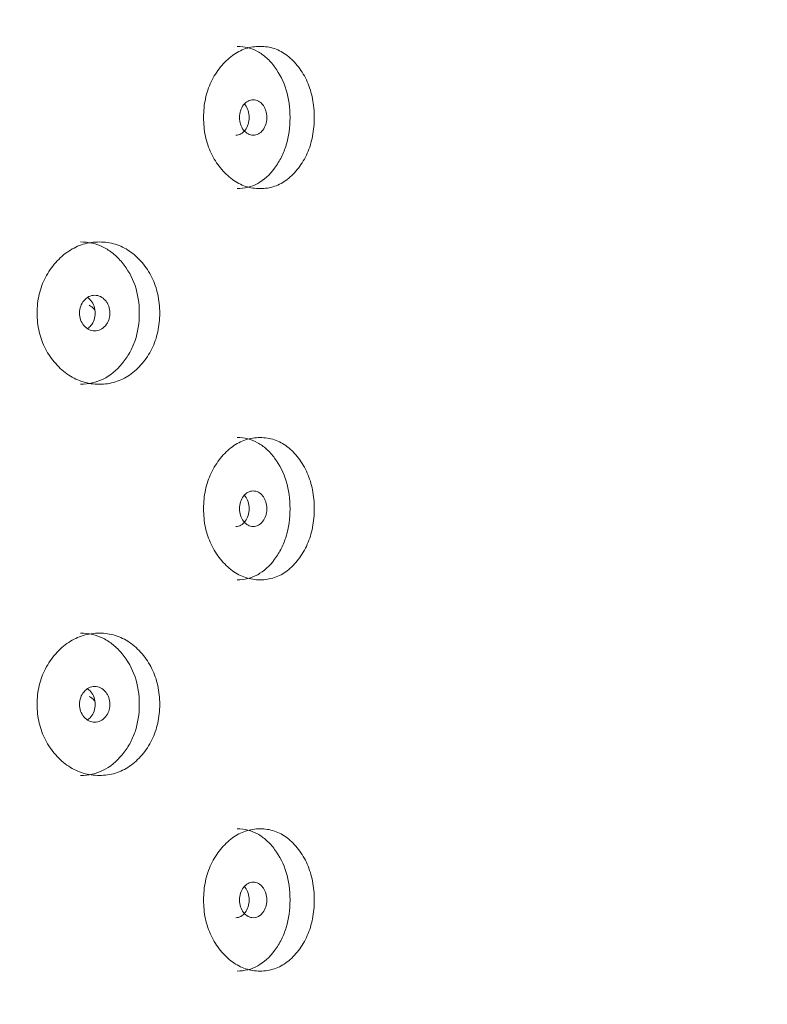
# Model space of a CAD drawing. Header units: millimetres. Extents: x 4 to 1188, y 1 to 840.
# Tile 42 of 256: x 343.64 to 349.65, y 476.31 to 484.22. Entities that reach past the tile are written whole.
import ezdxf

# ---------------------------------------------------------------- set-up
doc = ezdxf.new("R2010")
doc.units = ezdxf.units.MM
doc.layers.add('1', color=7, linetype='Continuous')
doc.styles.add('Arial Unicode MS', font='Arial Unicode MS')
doc.dimstyles.get("Standard").update_dxf_attribs({"dimtxt": 0.18, "dimasz": 0.18, "dimexe": 0.18, "dimexo": 0.0625, "dimgap": 0.09, "dimtad": 0, "dimtih": 1, "dimtoh": 1, "dimdec": 4, "dimzin": 0, "dimdsep": 46, "dimtxsty": 'Standard', "dimcen": 0.09, "dimadec": 0, "dimazin": 0, "dimtfac": 1, "dimtdec": 4, "dimtofl": 0, "dimtmove": 0, "dimatfit": 3, "dimfxl": 0, "dimtolj": 1, "dimtzin": 0, "dimarcsym": 0})

# ---------------------------------------------------------------- blocks, each defined once
blk = doc.blocks.new('_U24')
at = {"layer": '1', "color": 18, "lineweight": 35}
for p, q in [((339.2181, 499.3819), (365.5181, 499.3819)), ((363.5181, 357.9533), (363.5181, 499.3819)), ((350.2896, 357.9533), (365.5181, 357.9533))]:
    blk.add_line(p, q, dxfattribs=at)
at = {"layer": '1', "color": 18, "lineweight": 70}
for points in [[(363.5181, 499.3819), (364.2941, 495.8819), (362.7422, 495.8819)], [(363.5181, 357.9533), (362.7422, 361.4533), (364.2941, 361.4533)]]:
    blk.add_solid(points, dxfattribs=at)
at = {"layer": '1', "color": 18, "linetype": 'Continuous', "lineweight": 13, "insert": (363.0653, 425.4564), "char_height": 3, "attachment_point": 7, "rotation": 90, "line_spacing_factor": 1.047437, "style": 'Arial Unicode MS'}
blk.add_mtext('\\fArial Unicode MS|b0|i0;\\W1.0000;990', dxfattribs=at)

msp = doc.modelspace()

# ---------------------------------------------------------------- linework, layer by layer
at = {"layer": '1', "color": 154, "linetype": 'Continuous', "lineweight": 13}
for points, knots in [([(345.1189, 483.4319), (345.1189, 483.4828), (345.1284, 483.5829), (345.1759, 483.7236), (345.2519, 483.8416), (345.3463, 483.9348), (345.4565, 483.992), (345.5731, 484.009), (345.6885, 483.9921), (345.795, 483.9348), (345.8846, 483.8416), (345.9557, 483.7236), (345.9994, 483.5829), (346.0124, 483.4319), (345.9995, 483.2809), (345.9557, 483.1402), (345.8847, 483.0222), (345.795, 482.9289), (345.6885, 482.8718), (345.5732, 482.8547), (345.4565, 482.8717), (345.3464, 482.929), (345.2518, 483.0223), (345.1756, 483.1403), (345.1281, 483.281), (345.1188, 483.381), (345.1189, 483.4319)], [0, 0, 0, 0, 0.042089, 0.082711, 0.124995, 0.166981, 0.207667, 0.249993, 0.292228, 0.332914, 0.374992, 0.417271, 0.457893, 0.500005, 0.542022, 0.582644, 0.625021, 0.667005, 0.707691, 0.750017, 0.792251, 0.832937, 0.875017, 0.917377, 0.957984, 1, 1, 1, 1]), ([(345.3893, 484.0033), (345.4487, 484.0033), (345.5032, 483.9896), (345.5783, 483.9482), (345.6021, 483.9309), (345.6363, 483.8998), (345.6474, 483.8886), (345.669, 483.8644), (345.6794, 483.8516), (345.7312, 483.7818), (345.762, 483.7201), (345.803, 483.5849), (345.8133, 483.511), (345.8133, 483.3525), (345.8031, 483.2791), (345.7723, 483.1777), (345.7595, 483.1453), (345.7363, 483.0989), (345.7279, 483.0839), (345.7098, 483.0544), (345.6999, 483.0398), (345.6488, 482.9709), (345.6034, 482.9295), (345.5033, 482.8743), (345.4484, 482.8605), (345.389, 482.8605), (345.3889, 482.8605), (345.3889, 482.8605)], [0, 0, 0, 0, 0.124883, 0.124883, 0.187387, 0.187387, 0.218639, 0.218639, 0.249891, 0.249891, 0.374898, 0.374898, 0.499906, 0.499906, 0.624914, 0.624914, 0.687418, 0.687418, 0.71867, 0.71867, 0.749922, 0.749922, 0.87493, 0.87493, 0.999937, 0.999937, 1, 1, 1, 1]), ([(345.3774, 483.2891), (345.3774, 483.2891), (345.3916, 483.2891), (345.4199, 483.2957), (345.4549, 483.3287), (345.4794, 483.3755), (345.4867, 483.4319), (345.4793, 483.4881), (345.4616, 483.5223), (345.4496, 483.5375), (345.4476, 483.5397)], [0, 0, 0, 0, 0.000016, 0.161782, 0.323376, 0.485351, 0.646791, 0.809395, 0.970168, 1, 1, 1, 1]), ([(345.408, 483.4319), (345.408, 483.4123), (345.4106, 483.3941), (345.4213, 483.3605), (345.4293, 483.3454), (345.451, 483.3172), (345.4629, 483.3067), (345.4888, 483.2926), (345.5027, 483.2891), (345.5482, 483.2891), (345.5738, 483.303), (345.6056, 483.345), (345.6136, 483.3603), (345.6215, 483.3855), (345.6235, 483.3943), (345.6261, 483.4125), (345.6267, 483.4218), (345.6267, 483.4516), (345.624, 483.4699), (345.6161, 483.4951), (345.6129, 483.5032), (345.605, 483.5185), (345.6005, 483.5256), (345.5844, 483.5467), (345.5727, 483.5572), (345.547, 483.5712), (345.5332, 483.5747), (345.4877, 483.5746), (345.4616, 483.5605), (345.4189, 483.505), (345.4081, 483.4711), (345.408, 483.4319)], [0, 0, 0, 0, 0.0625, 0.0625, 0.125, 0.125, 0.1875, 0.1875, 0.25, 0.25, 0.375, 0.375, 0.4375, 0.4375, 0.46875, 0.46875, 0.5, 0.5, 0.5625, 0.5625, 0.59375, 0.59375, 0.625, 0.625, 0.6875, 0.6875, 0.75, 0.75, 0.875, 0.875, 1, 1, 1, 1]), ([(343.7819, 481.8605), (343.7819, 481.9114), (343.7923, 482.0115), (343.8443, 482.1522), (343.9278, 482.2702), (344.0317, 482.3634), (344.1532, 482.4206), (344.2822, 482.4376), (344.4101, 482.4207), (344.5285, 482.3634), (344.6285, 482.2702), (344.7079, 482.1522), (344.7569, 482.0115), (344.7714, 481.8605), (344.757, 481.7095), (344.7079, 481.5688), (344.6286, 481.4508), (344.5286, 481.3575), (344.4101, 481.3003), (344.2822, 481.2833), (344.1532, 481.3002), (344.0318, 481.3575), (343.9277, 481.4509), (343.844, 481.5689), (343.7919, 481.7096), (343.7818, 481.8096), (343.7819, 481.8605)], [0, 0, 0, 0, 0.042089, 0.082711, 0.124995, 0.166981, 0.207667, 0.249993, 0.292228, 0.332914, 0.374992, 0.417271, 0.457893, 0.500005, 0.542022, 0.582644, 0.625021, 0.667005, 0.707691, 0.750017, 0.792251, 0.832937, 0.875017, 0.917377, 0.957984, 1, 1, 1, 1]), ([(344.1307, 482.4319), (344.1964, 482.4319), (344.257, 482.4181), (344.3404, 482.3767), (344.367, 482.3595), (344.405, 482.3284), (344.4174, 482.3171), (344.4415, 482.293), (344.4532, 482.2801), (344.511, 482.2104), (344.5454, 482.1487), (344.5913, 482.0134), (344.6028, 481.9396), (344.6029, 481.7811), (344.5915, 481.7077), (344.557, 481.6062), (344.5426, 481.5739), (344.5167, 481.5275), (344.5073, 481.5124), (344.4871, 481.483), (344.4761, 481.4684), (344.419, 481.3995), (344.3684, 481.3581), (344.2571, 481.3029), (344.1961, 481.2891), (344.1303, 481.289), (344.1303, 481.289), (344.1302, 481.289)], [0, 0, 0, 0, 0.124883, 0.124883, 0.187387, 0.187387, 0.218639, 0.218639, 0.249891, 0.249891, 0.374898, 0.374898, 0.499906, 0.499906, 0.624914, 0.624914, 0.687418, 0.687418, 0.71867, 0.71867, 0.749922, 0.749922, 0.87493, 0.87493, 0.999937, 0.999937, 1, 1, 1, 1]), ([(344.1227, 481.8605), (344.1226, 481.8408), (344.1256, 481.8226), (344.1375, 481.7891), (344.1463, 481.7739), (344.1704, 481.7458), (344.1837, 481.7352), (344.2125, 481.7212), (344.2279, 481.7177), (344.2785, 481.7177), (344.3071, 481.7315), (344.3426, 481.7735), (344.3515, 481.7889), (344.3603, 481.8141), (344.3625, 481.8229), (344.3654, 481.8411), (344.3662, 481.8504), (344.3661, 481.8802), (344.3632, 481.8985), (344.3544, 481.9237), (344.3507, 481.9317), (344.3419, 481.947), (344.3369, 481.9542), (344.319, 481.9752), (344.3059, 481.9858), (344.2772, 481.9998), (344.2619, 482.0033), (344.2112, 482.0032), (344.1822, 481.989), (344.1348, 481.9336), (344.1228, 481.8997), (344.1227, 481.8605)], [0, 0, 0, 0, 0.0625, 0.0625, 0.125, 0.125, 0.1875, 0.1875, 0.25, 0.25, 0.375, 0.375, 0.4375, 0.4375, 0.46875, 0.46875, 0.5, 0.5, 0.5625, 0.5625, 0.59375, 0.59375, 0.625, 0.625, 0.6875, 0.6875, 0.75, 0.75, 0.875, 0.875, 1, 1, 1, 1]), ([(344.1873, 481.7355), (344.1968, 481.7421), (344.218, 481.7619), (344.2425, 481.8041), (344.2506, 481.8605), (344.2425, 481.9167), (344.218, 481.959), (344.1968, 481.9788), (344.1872, 481.9854)], [0, 0, 0, 0, 0.129462, 0.314743, 0.499413, 0.685413, 0.869319, 1, 1, 1, 1]), ([(344.2454, 481.8839), (344.2435, 481.8865), (344.2308, 481.9028), (344.2153, 481.9158), (344.2008, 481.9229)], [0, 0, 0, 0, 0.154315, 1, 1, 1, 1]), ([(345.1189, 480.289), (345.1189, 480.34), (345.1284, 480.4401), (345.1759, 480.5808), (345.2519, 480.6988), (345.3463, 480.792), (345.4565, 480.8492), (345.5731, 480.8662), (345.6885, 480.8493), (345.795, 480.792), (345.8846, 480.6988), (345.9557, 480.5808), (345.9994, 480.44), (346.0124, 480.2891), (345.9995, 480.1381), (345.9557, 479.9974), (345.8847, 479.8793), (345.795, 479.7861), (345.6885, 479.7289), (345.5732, 479.7119), (345.4565, 479.7288), (345.3464, 479.7861), (345.2518, 479.8794), (345.1756, 479.9975), (345.1281, 480.1382), (345.1188, 480.2382), (345.1189, 480.289)], [0, 0, 0, 0, 0.042089, 0.082711, 0.124995, 0.166981, 0.207667, 0.249993, 0.292228, 0.332914, 0.374992, 0.417271, 0.457893, 0.500005, 0.542022, 0.582644, 0.625021, 0.667005, 0.707691, 0.750017, 0.792251, 0.832937, 0.875017, 0.917377, 0.957984, 1, 1, 1, 1]), ([(345.3893, 480.8605), (345.4487, 480.8605), (345.5032, 480.8467), (345.5783, 480.8053), (345.6021, 480.788), (345.6363, 480.7569), (345.6474, 480.7457), (345.669, 480.7215), (345.6794, 480.7087), (345.7312, 480.639), (345.762, 480.5773), (345.803, 480.442), (345.8133, 480.3682), (345.8133, 480.2097), (345.8031, 480.1362), (345.7723, 480.0348), (345.7595, 480.0025), (345.7363, 479.9561), (345.7279, 479.941), (345.7098, 479.9115), (345.6999, 479.897), (345.6488, 479.828), (345.6034, 479.7867), (345.5033, 479.7315), (345.4484, 479.7177), (345.389, 479.7176), (345.3889, 479.7176), (345.3889, 479.7176)], [0, 0, 0, 0, 0.124883, 0.124883, 0.187387, 0.187387, 0.218639, 0.218639, 0.249891, 0.249891, 0.374898, 0.374898, 0.499906, 0.499906, 0.624914, 0.624914, 0.687418, 0.687418, 0.71867, 0.71867, 0.749922, 0.749922, 0.87493, 0.87493, 0.999937, 0.999937, 1, 1, 1, 1]), ([(345.3774, 480.1462), (345.3774, 480.1462), (345.3916, 480.1462), (345.4199, 480.1529), (345.4549, 480.1858), (345.4794, 480.2327), (345.4867, 480.289), (345.4793, 480.3452), (345.4616, 480.3794), (345.4496, 480.3946), (345.4476, 480.3969)], [0, 0, 0, 0, 0.000016, 0.161782, 0.323376, 0.485351, 0.646791, 0.809395, 0.970168, 1, 1, 1, 1]), ([(345.408, 480.289), (345.408, 480.2694), (345.4106, 480.2512), (345.4213, 480.2177), (345.4293, 480.2025), (345.451, 480.1744), (345.4629, 480.1638), (345.4888, 480.1498), (345.5027, 480.1462), (345.5482, 480.1462), (345.5738, 480.1601), (345.6056, 480.2021), (345.6136, 480.2175), (345.6215, 480.2427), (345.6235, 480.2514), (345.6261, 480.2696), (345.6267, 480.279), (345.6267, 480.3087), (345.624, 480.3271), (345.6161, 480.3523), (345.6129, 480.3603), (345.605, 480.3756), (345.6005, 480.3827), (345.5844, 480.4038), (345.5727, 480.4143), (345.547, 480.4284), (345.5332, 480.4318), (345.4877, 480.4318), (345.4616, 480.4176), (345.4189, 480.3621), (345.4081, 480.3283), (345.408, 480.289)], [0, 0, 0, 0, 0.0625, 0.0625, 0.125, 0.125, 0.1875, 0.1875, 0.25, 0.25, 0.375, 0.375, 0.4375, 0.4375, 0.46875, 0.46875, 0.5, 0.5, 0.5625, 0.5625, 0.59375, 0.59375, 0.625, 0.625, 0.6875, 0.6875, 0.75, 0.75, 0.875, 0.875, 1, 1, 1, 1]), ([(343.7819, 478.7176), (343.7819, 478.7685), (343.7923, 478.8686), (343.8443, 479.0093), (343.9278, 479.1273), (344.0317, 479.2205), (344.1532, 479.2777), (344.2822, 479.2948), (344.4101, 479.2779), (344.5285, 479.2205), (344.6285, 479.1273), (344.7079, 479.0093), (344.7569, 478.8686), (344.7714, 478.7176), (344.757, 478.5666), (344.7079, 478.4259), (344.6286, 478.3079), (344.5286, 478.2146), (344.4101, 478.1575), (344.2822, 478.1404), (344.1532, 478.1574), (344.0318, 478.2147), (343.9277, 478.308), (343.844, 478.426), (343.7919, 478.5667), (343.7818, 478.6668), (343.7819, 478.7176)], [0, 0, 0, 0, 0.042089, 0.082711, 0.124995, 0.166981, 0.207667, 0.249993, 0.292228, 0.332914, 0.374992, 0.417271, 0.457893, 0.500005, 0.542022, 0.582644, 0.625021, 0.667005, 0.707691, 0.750017, 0.792251, 0.832937, 0.875017, 0.917377, 0.957984, 1, 1, 1, 1]), ([(344.1307, 479.289), (344.1964, 479.2891), (344.257, 479.2753), (344.3404, 479.2339), (344.367, 479.2166), (344.405, 479.1855), (344.4174, 479.1743), (344.4415, 479.1501), (344.4532, 479.1373), (344.511, 479.0675), (344.5454, 479.0058), (344.5913, 478.8706), (344.6028, 478.7968), (344.6029, 478.6383), (344.5915, 478.5648), (344.557, 478.4634), (344.5426, 478.431), (344.5167, 478.3847), (344.5073, 478.3696), (344.4871, 478.3401), (344.4761, 478.3255), (344.419, 478.2566), (344.3684, 478.2152), (344.2571, 478.16), (344.1961, 478.1462), (344.1303, 478.1462), (344.1303, 478.1462), (344.1302, 478.1462)], [0, 0, 0, 0, 0.124883, 0.124883, 0.187387, 0.187387, 0.218639, 0.218639, 0.249891, 0.249891, 0.374898, 0.374898, 0.499906, 0.499906, 0.624914, 0.624914, 0.687418, 0.687418, 0.71867, 0.71867, 0.749922, 0.749922, 0.87493, 0.87493, 0.999937, 0.999937, 1, 1, 1, 1]), ([(344.1227, 478.7176), (344.1226, 478.698), (344.1256, 478.6798), (344.1375, 478.6463), (344.1463, 478.6311), (344.1704, 478.6029), (344.1837, 478.5924), (344.2125, 478.5783), (344.2279, 478.5748), (344.2785, 478.5748), (344.3071, 478.5887), (344.3426, 478.6307), (344.3515, 478.6461), (344.3603, 478.6713), (344.3625, 478.68), (344.3654, 478.6982), (344.3662, 478.7075), (344.3661, 478.7373), (344.3632, 478.7556), (344.3544, 478.7809), (344.3507, 478.7889), (344.3419, 478.8042), (344.3369, 478.8113), (344.319, 478.8324), (344.3059, 478.8429), (344.2772, 478.8569), (344.2619, 478.8604), (344.2112, 478.8603), (344.1822, 478.8462), (344.1348, 478.7907), (344.1228, 478.7568), (344.1227, 478.7176)], [0, 0, 0, 0, 0.0625, 0.0625, 0.125, 0.125, 0.1875, 0.1875, 0.25, 0.25, 0.375, 0.375, 0.4375, 0.4375, 0.46875, 0.46875, 0.5, 0.5, 0.5625, 0.5625, 0.59375, 0.59375, 0.625, 0.625, 0.6875, 0.6875, 0.75, 0.75, 0.875, 0.875, 1, 1, 1, 1]), ([(344.1873, 478.5927), (344.1968, 478.5992), (344.218, 478.619), (344.2425, 478.6612), (344.2506, 478.7176), (344.2425, 478.7738), (344.218, 478.8161), (344.1968, 478.836), (344.1872, 478.8425)], [0, 0, 0, 0, 0.129462, 0.314743, 0.499413, 0.685413, 0.869319, 1, 1, 1, 1]), ([(344.2454, 478.741), (344.2435, 478.7436), (344.2308, 478.7599), (344.2153, 478.7729), (344.2008, 478.7801)], [0, 0, 0, 0, 0.154315, 1, 1, 1, 1]), ([(345.1189, 477.1462), (345.1189, 477.1971), (345.1284, 477.2972), (345.1759, 477.4379), (345.2519, 477.5559), (345.3463, 477.6491), (345.4565, 477.7063), (345.5731, 477.7233), (345.6885, 477.7064), (345.795, 477.6491), (345.8846, 477.5559), (345.9557, 477.4379), (345.9994, 477.2972), (346.0124, 477.1462), (345.9995, 476.9952), (345.9557, 476.8545), (345.8847, 476.7365), (345.795, 476.6432), (345.6885, 476.586), (345.5732, 476.569), (345.4565, 476.5859), (345.3464, 476.6433), (345.2518, 476.7366), (345.1756, 476.8546), (345.1281, 476.9953), (345.1188, 477.0953), (345.1189, 477.1462)], [0, 0, 0, 0, 0.042089, 0.082711, 0.124995, 0.166981, 0.207667, 0.249993, 0.292228, 0.332914, 0.374992, 0.417271, 0.457893, 0.500005, 0.542022, 0.582644, 0.625021, 0.667005, 0.707691, 0.750017, 0.792251, 0.832937, 0.875017, 0.917377, 0.957984, 1, 1, 1, 1]), ([(345.3893, 477.7176), (345.4487, 477.7176), (345.5032, 477.7038), (345.5783, 477.6624), (345.6021, 477.6452), (345.6363, 477.6141), (345.6474, 477.6029), (345.669, 477.5787), (345.6794, 477.5658), (345.7312, 477.4961), (345.762, 477.4344), (345.803, 477.2991), (345.8133, 477.2253), (345.8133, 477.0668), (345.8031, 476.9934), (345.7723, 476.892), (345.7595, 476.8596), (345.7363, 476.8132), (345.7279, 476.7981), (345.7098, 476.7687), (345.6999, 476.7541), (345.6488, 476.6852), (345.6034, 476.6438), (345.5033, 476.5886), (345.4484, 476.5748), (345.389, 476.5748), (345.3889, 476.5748), (345.3889, 476.5748)], [0, 0, 0, 0, 0.124883, 0.124883, 0.187387, 0.187387, 0.218639, 0.218639, 0.249891, 0.249891, 0.374898, 0.374898, 0.499906, 0.499906, 0.624914, 0.624914, 0.687418, 0.687418, 0.71867, 0.71867, 0.749922, 0.749922, 0.87493, 0.87493, 0.999937, 0.999937, 1, 1, 1, 1]), ([(345.408, 477.1462), (345.408, 477.1266), (345.4106, 477.1084), (345.4213, 477.0748), (345.4293, 477.0597), (345.451, 477.0315), (345.4629, 477.021), (345.4888, 477.0069), (345.5027, 477.0034), (345.5482, 477.0034), (345.5738, 477.0172), (345.6056, 477.0592), (345.6136, 477.0746), (345.6215, 477.0998), (345.6235, 477.1086), (345.6261, 477.1268), (345.6267, 477.1361), (345.6267, 477.1659), (345.624, 477.1842), (345.6161, 477.2094), (345.6129, 477.2175), (345.605, 477.2328), (345.6005, 477.2399), (345.5844, 477.261), (345.5727, 477.2715), (345.547, 477.2855), (345.5332, 477.289), (345.4877, 477.2889), (345.4616, 477.2748), (345.4189, 477.2193), (345.4081, 477.1854), (345.408, 477.1462)], [0, 0, 0, 0, 0.0625, 0.0625, 0.125, 0.125, 0.1875, 0.1875, 0.25, 0.25, 0.375, 0.375, 0.4375, 0.4375, 0.46875, 0.46875, 0.5, 0.5, 0.5625, 0.5625, 0.59375, 0.59375, 0.625, 0.625, 0.6875, 0.6875, 0.75, 0.75, 0.875, 0.875, 1, 1, 1, 1]), ([(345.3774, 477.0034), (345.3774, 477.0034), (345.3916, 477.0033), (345.4199, 477.01), (345.4549, 477.0429), (345.4794, 477.0898), (345.4867, 477.1462), (345.4793, 477.2024), (345.4616, 477.2366), (345.4496, 477.2517), (345.4476, 477.254)], [0, 0, 0, 0, 0.000016, 0.161782, 0.323376, 0.485351, 0.646791, 0.809395, 0.970168, 1, 1, 1, 1])]:
    msp.add_open_spline(points, degree=3, knots=knots, dxfattribs=at)

# ---------------------------------------------------------------- dimensions: what is measured, and where the dimension line sits
at = {"layer": '1', "color": 18, "linetype": 'Continuous', "lineweight": 13}
dim = msp.add_linear_dim(base=(363.5181, 499.3819), p1=(338.2181, 357.9533), p2=(338.2181, 499.3819), angle=90, dimstyle='Standard', override={"dimtxt": 3, "dimasz": 3.5, "dimexe": 2, "dimexo": 1, "dimgap": 1.5, "dimtad": 1, "dimtih": 0, "dimtoh": 0, "dimdec": 2, "dimlfac": 7, "dimzin": 8, "dimdsep": 44, "dimlunit": 2, "dimtxsty": 'Arial Unicode MS', "dimsah": 1, "dimse1": 0, "dimse2": 0, "dimsd1": 0, "dimsd2": 0, "dimclrd": 18, "dimclre": 18, "dimclrt": 18, "dimtol": 0, "dimtm": -0.1, "dimtfac": 0.666667, "dimtdec": 2, "dimtofl": 1, "dimtmove": 0, "dimtzin": 8, "dimlwd": 35, "dimlwe": 35}, dxfattribs=at)
dim.commit()
dim.dimension.update_dxf_attribs({"geometry": '_U24', "text_midpoint": (363.5181, 428.6676), "dimtype": 160})

doc.saveas('drawing.dxf')
